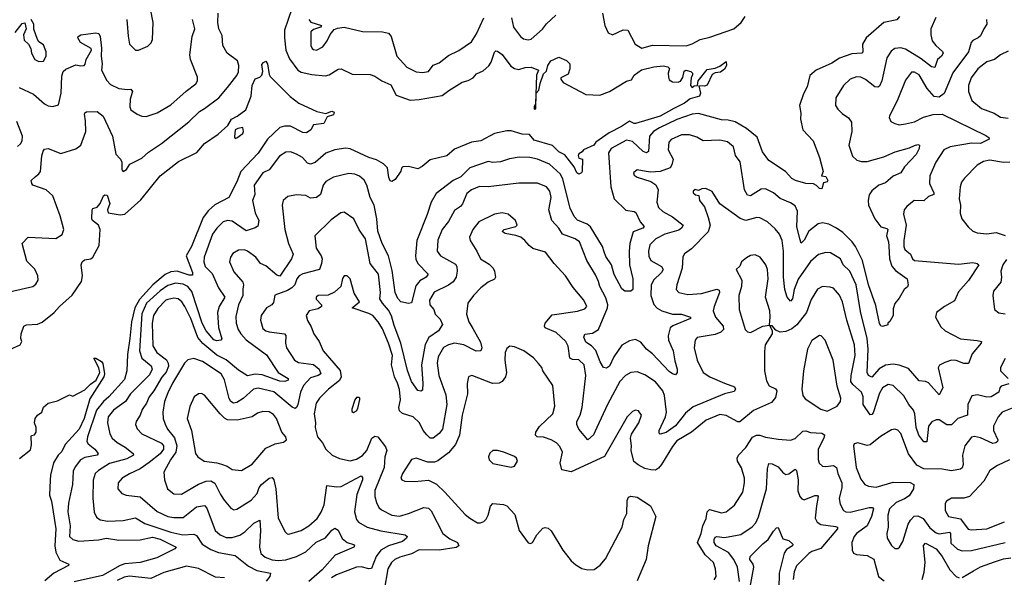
# Model space of a CAD drawing. Extents: x 1468344 to 1613994, y 525695 to 643861.
# Tile 241 of 256: x 1551139 to 1557560, y 581929 to 585563. Entities that reach past the tile are written whole.
import ezdxf

# ---------------------------------------------------------------- set-up
doc = ezdxf.new("R2010")
doc.units = 0

msp = doc.modelspace()

# ---------------------------------------------------------------- linework, layer by layer
at = {"layer": '0CON10XD'}
for points in [[(1552914.3, 585634.3), (1552865.9, 585495), (1552864.9, 585445.1), (1552874.1, 585365), (1552898.4, 585308.4), (1552954, 585235), (1552975, 585221.8), (1553045, 585206.7), (1553132.4, 585197.6), (1553156.9, 585203.1), (1553215, 585240), (1553235, 585244), (1553307.8, 585207.8), (1553425, 585205.6), (1553455, 585195.5), (1553501.4, 585165), (1553559.1, 585139.1), (1553595, 585070.9), (1553685, 585039.3), (1553745, 585042.7), (1553895, 585068.5), (1553937.7, 585102.3), (1554024.2, 585155.8), (1554062.7, 585167.3), (1554095.3, 585184.7), (1554118.9, 585211.1), (1554160.5, 585229.5), (1554197.7, 585262.3), (1554214, 585286), (1554235, 585352.5), (1554245, 585360), (1554255, 585358.8), (1554285, 585336), (1554340.8, 585260.8), (1554365, 585244.6), (1554395, 585237.8), (1554435, 585252), (1554475, 585253.8), (1554522.5, 585235), (1554508.3, 585201.7), (1554503.3, 585015), (1554494.6, 584994.6), (1554495, 584980), (1554505, 584982.5), (1554506.7, 585085), (1554525.3, 585105), (1554532.3, 585147.7), (1554555, 585210), (1554575, 585227.5), (1554584.2, 585265), (1554602.5, 585295), (1554655, 585318.8), (1554705, 585296.7), (1554726, 585275), (1554725.8, 585244.2), (1554715, 585207.5), (1554667.5, 585185), (1554667.5, 585175), (1554683.8, 585155), (1554830, 585075), (1554921.5, 585071.5), (1554985.2, 585094.8), (1555095, 585163.3), (1555128.3, 585171.7), (1555147, 585203), (1555194.1, 585235.9), (1555275, 585256), (1555335, 585262), (1555365, 585256.7), (1555376.2, 585246.2), (1555367.5, 585215), (1555369.1, 585189.1), (1555375, 585171.2), (1555395, 585157.5), (1555434, 585156), (1555448, 585162), (1555462.5, 585187.5), (1555472.9, 585227.1), (1555482.5, 585235), (1555516.1, 585226.1), (1555526.7, 585215), (1555527.5, 585205), (1555517.5, 585185), (1555512.5, 585135), (1555525, 585122.5), (1555537.7, 585132.3), (1555560, 585135), (1555563.3, 585165), (1555621.5, 585238.5), (1555675, 585247.5), (1555705, 585260), (1555745, 585290), (1555748.1, 585265), (1555735, 585241.2), (1555709.1, 585220.9), (1555673.8, 585216.2), (1555655, 585206.7), (1555622.3, 585137.7), (1555605, 585131.2), (1555567.5, 585132.5), (1555579.2, 585085), (1555572.5, 585065), (1555511.3, 585048.7), (1555475, 585018.9), (1555404.4, 584984.4), (1555315, 584934.8), (1555155, 584887.1), (1555145, 584886), (1555115, 584901.2), (1555063.2, 584866.8), (1554983.4, 584826.6), (1554896.2, 584765), (1554882.5, 584745), (1554816.2, 584715), (1554808, 584702), (1554785, 584690), (1554780.7, 584679.3), (1554785, 584660), (1554810, 584655), (1554806.7, 584575), (1554802.5, 584565), (1554785, 584557.5), (1554773.3, 584565), (1554754.2, 584605), (1554695, 584682.9), (1554655, 584703.1), (1554612.8, 584742.8), (1554495, 584778.7), (1554464.6, 584814.6), (1554415, 584817), (1554345, 584840), (1554315, 584839.1), (1554235, 584821.4), (1554145.2, 584774.8), (1554085.3, 584764.7), (1553975, 584719.4), (1553925, 584675.6), (1553815, 584650.5), (1553763, 584607), (1553735, 584591.4), (1553675, 584606.9), (1553637.5, 584605), (1553628, 584595), (1553624.6, 584575.4), (1553587.5, 584522.5), (1553565, 584508.8), (1553555, 584513.8), (1553545.4, 584535.4), (1553538.6, 584598.6), (1553511.9, 584625), (1553465, 584650.8), (1553415, 584665.2), (1553295, 584720.9), (1553267, 584727), (1553195, 584714.5), (1553135, 584694.6), (1553065, 584633.6), (1553035, 584621.9), (1553015, 584628.9), (1552984.2, 584665), (1552945, 584687.8), (1552905, 584702.2), (1552875, 584700), (1552834.4, 584675), (1552765.3, 584584.7), (1552725.4, 584564.6), (1552669.1, 584485), (1552672.3, 584425), (1552658, 584385), (1552674.7, 584305), (1552698.2, 584255), (1552691.5, 584218.5), (1552675, 584206.7), (1552615, 584186.9), (1552525, 584250.4), (1552495, 584255.4), (1552465, 584245.4), (1552424, 584205), (1552397.2, 584165), (1552341.7, 584015), (1552338.9, 583985), (1552348.9, 583955), (1552395, 583908.5), (1552435.2, 583815.2), (1552477.8, 583755), (1552440.4, 583695), (1552428.1, 583655), (1552436.3, 583556.3), (1552457.3, 583482.7), (1552450, 583475), (1552425, 583469.6), (1552405, 583477.7), (1552354.7, 583535), (1552329.8, 583585), (1552261.1, 583791.1), (1552235, 583823.5), (1552205, 583838.7), (1552155, 583846), (1552105, 583830.2), (1552055, 583797), (1551966.8, 583715), (1551935, 583646), (1551920, 583405), (1551935, 583358.2), (1551997.5, 583307.5), (1552003.5, 583285), (1551985, 583248.5), (1551860.9, 583125), (1551828.8, 583075), (1551751.2, 583018.8), (1551717.2, 582975), (1551711.8, 582935), (1551726.1, 582865), (1551742.9, 582835), (1551775, 582806.7), (1551827.7, 582777.7), (1551880, 582735), (1551881.2, 582725), (1551837.8, 582702.2), (1551725, 582671.6), (1551652.2, 582625), (1551631.8, 582605), (1551618.1, 582561.9), (1551616.8, 582445), (1551624.1, 582354.1), (1551640, 582320), (1551665, 582304.6), (1551715, 582295.9), (1551815, 582298.9), (1551895, 582316), (1551955, 582280.7), (1552125, 582223.5), (1552203.1, 582206.9), (1552275, 582210.3), (1552291.2, 582201.2), (1552329.3, 582145), (1552385, 582109.8), (1552435, 582089.7), (1552545, 582071.3), (1552576.1, 582046.1), (1552632, 582002), (1552685, 581973.3), (1552773.8, 581955), (1552771.2, 581935), (1552745.8, 581904.2)], [(1551837.7, 585565), (1551845.5, 585455.5), (1551854.4, 585404.4), (1551893.9, 585363.9), (1551915, 585363.8), (1551975, 585391.1), (1551996.7, 585413.3), (1552005.5, 585435), (1552009.4, 585545), (1551993.1, 585635)], [(1551109.3, 585480.7), (1551155, 585538.8), (1551172.5, 585542.5), (1551181.2, 585505), (1551164.3, 585465), (1551169.3, 585429.3), (1551197.5, 585405), (1551212.5, 585375), (1551216.7, 585345), (1551238, 585305), (1551265, 585290), (1551295, 585294), (1551310.8, 585325), (1551312.5, 585355), (1551295, 585400), (1551265, 585420), (1551256, 585435), (1551232.4, 585502.4), (1551231.4, 585535), (1551213.8, 585565)], [(1551135, 585121.4), (1551228.5, 585078.5), (1551300.8, 585015), (1551325, 585001.1), (1551355, 584996.7), (1551391.5, 585008.5), (1551410.7, 585085), (1551414.7, 585195.3), (1551423.4, 585226.6), (1551439.8, 585240.2), (1551505, 585268.8), (1551537.5, 585262.5), (1551560, 585265), (1551567, 585273), (1551572.5, 585305), (1551607.5, 585365), (1551605, 585376.7), (1551535.9, 585415.9), (1551518.8, 585445), (1551520, 585455), (1551537.5, 585465), (1551635, 585478.9), (1551655, 585473.8), (1551664.3, 585455), (1551671.7, 585378.3), (1551670, 585325), (1551677.2, 585275), (1551672, 585235), (1551707.2, 585167.3), (1551731.3, 585141.3), (1551785, 585115.4), (1551841.5, 585108.5), (1551865, 585110), (1551875.5, 585095.5), (1551860.4, 585045), (1551856.7, 584995), (1551864.3, 584975), (1551905, 584946.9), (1551935, 584935.7), (1551965, 584932.9), (1552035, 584956.7), (1552125, 585007.8), (1552225, 585098.1), (1552287.8, 585145), (1552297.9, 585165), (1552298.5, 585188.5), (1552252.9, 585305), (1552249.4, 585335), (1552264.3, 585455), (1552280.6, 585505), (1552266.9, 585565)], [(1551240.6, 584539.4), (1551265, 584558.6), (1551275.5, 584575), (1551284.6, 584675.4), (1551292.4, 584707.6), (1551301.2, 584718.8), (1551325, 584724), (1551408.3, 584691.7), (1551505, 584720.8), (1551538, 584745), (1551570.5, 584835), (1551569.4, 584905), (1551562, 584948), (1551565, 584957.5), (1551575, 584962.5), (1551645, 584966), (1551683.3, 584935), (1551743.9, 584803.9), (1551766.3, 584686.3), (1551795.7, 584655), (1551805.8, 584635), (1551806.2, 584585), (1551815, 584574.3), (1551835, 584586.7), (1551857.7, 584622.3), (1551935, 584660), (1551979.5, 584700.5), (1552065, 584755.5), (1552241.9, 584898.1), (1552311.9, 584965), (1552345, 584983.6), (1552436.7, 585055), (1552495, 585121.1), (1552555, 585200.6), (1552565, 585224.2), (1552568.4, 585265), (1552559.3, 585295), (1552492.9, 585345), (1552463.8, 585395), (1552459.6, 585459.6), (1552438.5, 585505), (1552430.9, 585545), (1552433.5, 585605)], [(1556876, 585585), (1556858.5, 585561.5), (1556773.8, 585545), (1556658.1, 585445), (1556635.6, 585405), (1556638.2, 585355), (1556630, 585345), (1556565, 585341.3), (1556485, 585313.6), (1556435, 585279.2), (1556332.2, 585235), (1556290.6, 585199.4), (1556274.5, 585125), (1556250.6, 585079.4), (1556223.6, 585005), (1556232.5, 584955), (1556231.1, 584915), (1556246.7, 584846.7), (1556314.2, 584775), (1556354.6, 584664.6), (1556378.8, 584575), (1556367.5, 584545), (1556395, 584541.2), (1556409.2, 584515), (1556405, 584506.7), (1556380.7, 584499.3), (1556368.8, 584461.2), (1556355, 584463.3), (1556335, 584483.3), (1556315, 584493.3), (1556265, 584496), (1556197.5, 584515), (1556175, 584528.8), (1556133.2, 584573.2), (1556025, 584646.2), (1555983, 584703), (1555947.2, 584797.2), (1555877.5, 584855), (1555805, 584896.9), (1555758.5, 584908.5), (1555715, 584910.9), (1555565, 584951.4), (1555525, 584946.8), (1555425, 584911.9), (1555310.5, 584859.5), (1555272.9, 584835), (1555245.2, 584804.8), (1555239.6, 584705), (1555226.7, 584695), (1555205, 584704.7), (1555135, 584769.7), (1555095, 584778.8), (1554995.4, 584725), (1554978.6, 584695), (1554994.1, 584475), (1555015, 584396.9), (1555092.5, 584322.5), (1555145, 584314.3), (1555157.2, 584307.2), (1555185.5, 584245), (1555211.8, 584215), (1555203.1, 584205), (1555139.8, 584180.2), (1555117.6, 584105), (1555112.7, 584055), (1555116.4, 583966.4), (1555138.1, 583875), (1555138, 583805), (1555125, 583793.8), (1555085, 583793.3), (1555065, 583808.8), (1555015, 583902.5), (1554997.3, 583965), (1554961, 584021), (1554950.5, 584050.5), (1554939.7, 584085), (1554862.4, 584212.4), (1554840, 584230), (1554776.9, 584256.9), (1554755, 584280.8), (1554728.5, 584335), (1554680, 584525), (1554665, 584556.9), (1554595, 584621.1), (1554515, 584653.9), (1554466, 584666), (1554397, 584667), (1554333.8, 584656.2), (1554275, 584636.2), (1554225, 584632.5), (1554195, 584638.6), (1554075, 584598.9), (1554015, 584539.6), (1553965, 584516.2), (1553855, 584430), (1553821.8, 584375), (1553795.3, 584294.7), (1553728.6, 584125), (1553719.5, 584025), (1553721.9, 584001.9), (1553735.2, 583975.2), (1553803.3, 583905), (1553790, 583885), (1553748.7, 583861.3), (1553721.5, 583828.5), (1553695, 583718.6), (1553675, 583712.9), (1553624.2, 583725), (1553605, 583746), (1553587.9, 583785), (1553568.9, 583928.9), (1553544.6, 584025), (1553502.1, 584105), (1553474.7, 584185), (1553468.4, 584265), (1553451.1, 584355), (1553423.8, 584405), (1553402.2, 584485), (1553385, 584517.5), (1553355, 584544.3), (1553325, 584556.9), (1553285, 584560), (1553185, 584537.8), (1553135, 584508.1), (1553118.2, 584485), (1553100.3, 584425), (1553075, 584405.3), (1553035, 584399.4), (1553005, 584417.8), (1552945, 584421.9), (1552888.3, 584411.7), (1552858, 584385), (1552851.4, 584355), (1552867.1, 584195), (1552891.5, 584105), (1552921.4, 584035), (1552911.2, 584005), (1552835, 583892.5), (1552815, 583897.7), (1552745, 583959.4), (1552708.9, 583975), (1552679.5, 584015), (1552625, 584055.5), (1552605, 584062.5), (1552565, 584062.2), (1552529.7, 584040.3), (1552513.6, 584015), (1552507.5, 583985), (1552535, 583919.5), (1552595, 583853.8), (1552599.4, 583835), (1552593.5, 583806.5), (1552595.3, 583765), (1552565, 583704), (1552548.6, 583628.6), (1552551.8, 583585), (1552564.8, 583544.8), (1552580.7, 583515), (1552616.5, 583476.5), (1552748.4, 583378.4), (1552825, 583263.5), (1552890, 583225), (1552890, 583215), (1552868.8, 583205), (1552835, 583207.1), (1552719.7, 583249.7), (1552675, 583252.6), (1552625, 583242.5), (1552565, 583278.8), (1552485, 583346), (1552425, 583377.3), (1552333.6, 583453.6), (1552301, 583491), (1552254.4, 583615), (1552216.9, 583693.1), (1552196.8, 583725), (1552173.1, 583743.1), (1552145, 583748), (1552105, 583740.4), (1552092.7, 583735), (1552039.1, 583680.9), (1552011.1, 583635), (1552003.9, 583585), (1552008.3, 583438.3), (1552033.2, 583395), (1552096.7, 583346.7), (1552107.8, 583325), (1552109.2, 583305), (1552095, 583266.8), (1552065.8, 583234.2), (1552014.8, 583145), (1551982.9, 583105), (1551966.4, 583063.6), (1551938.1, 583021.9), (1551925, 582985.7), (1551897.8, 582945), (1551893.5, 582925), (1551906, 582896), (1551935.6, 582865), (1552065, 582803.3), (1552076.2, 582785), (1552076.2, 582765), (1552055.1, 582734.9), (1551983.3, 582676.7), (1551924.3, 582635.7), (1551856.3, 582603.7), (1551807.1, 582575), (1551782.2, 582545), (1551778.6, 582505), (1551805, 582475.8), (1551834.5, 582464.5), (1551925, 582453.8), (1552035, 582357.9), (1552105, 582326.1), (1552145, 582317.8), (1552205, 582318.9), (1552291.6, 582388.4), (1552345, 582396.7), (1552360.5, 582380.5), (1552413.1, 582235), (1552446.2, 582206.2), (1552485, 582188.2), (1552525, 582188.6), (1552575.2, 582204.8), (1552606.4, 582225), (1552665, 582282.9), (1552705, 582301.2), (1552710, 582235), (1552701.9, 582125), (1552712.1, 582085), (1552740.2, 582060.2), (1552785, 582042.4), (1552825, 582038.1), (1552874, 582044), (1552945, 582064.2), (1553005.2, 582094.8), (1553072.6, 582157.4), (1553133.5, 582186.5), (1553175, 582235.6), (1553195, 582249.4), (1553215, 582236), (1553242, 582182), (1553275, 582155.5), (1553315, 582142.5), (1553322.5, 582135), (1553318.6, 582125), (1553196.4, 582073.6), (1553111.3, 581978.7), (1553025, 581902.4)], [(1553025, 585563.8), (1553038.3, 585548.3), (1553107.5, 585525), (1553100, 585515), (1553055, 585500), (1553038, 585485), (1553037.5, 585395), (1553045.7, 585375.7), (1553055, 585369.2), (1553075, 585365.7), (1553115, 585385.8), (1553144.6, 585425.4), (1553163.3, 585466.7), (1553190.2, 585499.8), (1553211.4, 585508.6), (1553255, 585514.2), (1553375, 585486.8), (1553505, 585485.3), (1553544.2, 585475), (1553560.6, 585455), (1553599.4, 585325), (1553664, 585254), (1553725.6, 585224.4), (1553765, 585219.1), (1553805, 585226.7), (1553835, 585266.9), (1553875, 585281.9), (1553935, 585330), (1554003.6, 585363.6), (1554085, 585420), (1554117.9, 585472.1), (1554165.8, 585575)], [(1554346.7, 585575), (1554358.8, 585515), (1554405, 585454.3), (1554425, 585439.4), (1554455, 585431.4), (1554475, 585435.6), (1554548.5, 585501.5), (1554575, 585536.4), (1554635, 585593.1)], [(1554940, 585605), (1554955.6, 585525), (1554977.6, 585477.6), (1555005, 585464.3), (1555075, 585497.3), (1555105, 585495.7), (1555153.5, 585405), (1555195, 585378.9), (1555265, 585396.5), (1555485, 585394.1), (1555525, 585406.7), (1555575.8, 585435), (1555639.2, 585449.2), (1555796.1, 585503.9), (1555844.8, 585545.2), (1555870.4, 585585)], [(1557113.3, 585576.7), (1557080.9, 585505), (1557079.5, 585465), (1557090, 585425), (1557112.5, 585395), (1557157.1, 585357.1), (1557160.9, 585345), (1557149.4, 585325), (1557123.1, 585305), (1557107.2, 585252.8), (1557085, 585255.5), (1557018.5, 585308.5), (1556915, 585370.8), (1556885, 585380), (1556845, 585375.5), (1556821.2, 585358.8), (1556793.6, 585315), (1556762.1, 585165), (1556745, 585130.5), (1556735, 585123.8), (1556715, 585126.2), (1556655, 585172.9), (1556625, 585188.5), (1556595, 585190), (1556554.6, 585175.4), (1556512, 585135), (1556461.4, 585055), (1556460, 585005), (1556475, 584980), (1556501.7, 584951.7), (1556544.6, 584924.6), (1556562.7, 584895), (1556565.4, 584834.6), (1556545.8, 584745), (1556570, 584675), (1556597.4, 584647.4), (1556629.1, 584639.1), (1556665, 584639.7), (1556775, 584669.3), (1556847.3, 584702.7), (1556941.8, 584728.2), (1556975, 584744.3), (1556995, 584750), (1557005.6, 584745.6), (1557004.5, 584725), (1556985.2, 584684.8), (1556907.8, 584605), (1556884.5, 584565.5), (1556835, 584542.9), (1556785, 584500.4), (1556741.4, 584485), (1556695, 584448.1), (1556678.8, 584421.2), (1556671.6, 584385), (1556674.7, 584355), (1556715.2, 584265), (1556755, 584214), (1556793.3, 584203.3), (1556800, 584195), (1556791.5, 584155), (1556804.6, 584114.6), (1556806.6, 584086.6), (1556810.3, 584005), (1556827, 583957), (1556849.1, 583929.1), (1556925.7, 583875), (1556933.3, 583835), (1556927.7, 583822.3), (1556906.7, 583805), (1556875, 583747.5), (1556845.8, 583714.2), (1556835, 583680), (1556834.1, 583635.9), (1556813, 583597), (1556800, 583585), (1556800, 583575), (1556765, 583564), (1556755, 583568), (1556745, 583583.8), (1556721.7, 583701.7), (1556675, 583836), (1556635.3, 583995), (1556590, 584085), (1556567.8, 584115), (1556506.7, 584176.7), (1556465.5, 584205), (1556415, 584230), (1556375, 584239.5), (1556345, 584231.9), (1556285.6, 584185), (1556255, 584125.6), (1556235, 584106), (1556225.4, 584135), (1556207.2, 584215), (1556210.4, 584315), (1556195, 584350), (1556165, 584370.5), (1556097.5, 584397.5), (1556054.5, 584434.5), (1556001.9, 584461.9), (1555975, 584459.4), (1555905, 584415.5), (1555885, 584419.2), (1555866.2, 584455), (1555836.4, 584636.4), (1555807.4, 584677.4), (1555793.1, 584735), (1555755, 584766.5), (1555705, 584778.2), (1555595, 584773.5), (1555555, 584797.9), (1555507.3, 584812.7), (1555455, 584813.1), (1555387.7, 584782.3), (1555372.9, 584765), (1555367.3, 584715), (1555400, 584655), (1555392.4, 584617.6), (1555381.5, 584598.5), (1555315, 584574.6), (1555255, 584570), (1555225, 584574.2)], [(1557443.3, 585565), (1557446.5, 585535), (1557425.4, 585505), (1557405, 585459.2), (1557390, 585445), (1557355, 585428.6), (1557343.1, 585415), (1557325.2, 585354.8), (1557223.2, 585216.8), (1557166.7, 585083.3), (1557135, 585057.6), (1557103, 585063), (1557056.5, 585115), (1557005, 585203.3), (1556975, 585222.2), (1556955, 585220.6), (1556915, 585169.2), (1556865.7, 585045), (1556811.2, 584935), (1556808.8, 584925), (1556819.5, 584899.5), (1556845, 584886), (1556875, 584879.2), (1556915, 584884.3), (1556975, 584897.3), (1557032.8, 584927.3), (1557095, 584944.7), (1557155, 584948.6), (1557438.8, 584808.8), (1557459.2, 584795), (1557460.8, 584785), (1557405, 584756.6), (1557345, 584758.1), (1557205.7, 584734.3), (1557165.5, 584714.5), (1557112.5, 584635), (1557074.5, 584545), (1557072.5, 584495), (1557100.9, 584435), (1557100, 584425), (1557065, 584410.8), (1557035, 584383.8), (1556971.2, 584385), (1556923.4, 584346.6), (1556907.5, 584325), (1556902.9, 584295), (1556919.1, 584225), (1556905.5, 584125)], [(1557585, 585358.1), (1557534, 585335), (1557495.4, 585304.6), (1557445, 585287.9), (1557386.8, 585243.2), (1557343.5, 585185), (1557326.5, 585135), (1557325.6, 585095), (1557347, 585037), (1557410, 584985), (1557494.6, 584954.6), (1557535, 584927.9), (1557585, 584921.8)], [(1551075, 583413.1), (1551142.5, 583445), (1551152.5, 583465), (1551146.4, 583486.4), (1551148, 583515), (1551166.2, 583565), (1551184.4, 583575.6), (1551255, 583580), (1551285, 583591.9), (1551365, 583654.4), (1551399.4, 583695), (1551481.2, 583768.8), (1551543.2, 583856.8), (1551547.8, 583895), (1551539.2, 583965), (1551546, 583985), (1551561.9, 583998.1), (1551602.5, 584005), (1551616.2, 584015), (1551658.2, 584091.8), (1551664.6, 584195), (1551652.2, 584225), (1551614, 584255), (1551609.2, 584265), (1551611.2, 584325), (1551616.4, 584333.6), (1551645, 584342), (1551665, 584366), (1551685, 584415.7), (1551695, 584422.9), (1551708.7, 584418.7), (1551726.9, 584365), (1551710.9, 584325), (1551715.4, 584305.4), (1551795, 584290.9), (1551825, 584296.7), (1551930.2, 584389.8), (1552054.3, 584545), (1552175, 584638.6), (1552295, 584698.8), (1552343.6, 584756.4), (1552432.5, 584817.5), (1552495.9, 584874.1), (1552521.2, 584915), (1552556.7, 584935), (1552614.2, 584975.8), (1552649.2, 585065), (1552654.3, 585135), (1552675, 585178), (1552705, 585188.9), (1552717.9, 585202.1), (1552724.5, 585225), (1552718.8, 585271.2), (1552728, 585285), (1552745, 585292.5), (1552755, 585276.7), (1552765.8, 585205.8), (1552772.7, 585192.7), (1552902, 585062), (1552960.2, 585020.2), (1553077.5, 584965), (1553135, 584952), (1553173.8, 584966.2), (1553190, 584960), (1553185, 584943.5), (1553145, 584930), (1553122.9, 584887.1), (1553055, 584877.5), (1553036.7, 584845), (1553010, 584825), (1552985, 584829.2), (1552905, 584868.5), (1552865, 584870), (1552835, 584860), (1552755.7, 584784.3), (1552695, 584693.2), (1552581.8, 584575), (1552555, 584505.8), (1552504, 584405), (1552412.3, 584357.7), (1552369.5, 584320.5), (1552335.7, 584274.3), (1552259.5, 584085), (1552225.4, 584025), (1552265.5, 583915), (1552265, 583897.5), (1552245, 583897.3), (1552165, 583923.6), (1552125, 583919.6), (1552087.2, 583902.8), (1552008.3, 583835), (1551919.5, 583740.5), (1551890.2, 583685), (1551868.8, 583595), (1551856.5, 583485), (1551842.3, 583382.3), (1551838.6, 583275), (1551822.4, 583217.6), (1551720.9, 583105), (1551685.3, 583075), (1551640.9, 583019.1), (1551580.7, 582845), (1551577.9, 582815), (1551585, 582798.6), (1551628.6, 582765), (1551650.6, 582735), (1551644, 582725), (1551565, 582710.4), (1551536.1, 582695), (1551500.3, 582649.7), (1551488.7, 582621.3), (1551484.6, 582534.6), (1551458.3, 582411.7), (1551454.1, 582355), (1551468.2, 582265), (1551463.8, 582195), (1551485.3, 582175.3), (1551525, 582163.8), (1551653.9, 582173.9), (1551705, 582185.2), (1551785, 582170.5), (1551925, 582173.5), (1552005, 582190.4), (1552055, 582177.5), (1552158.8, 582125), (1552150, 582115), (1552033.2, 582056.8), (1551925, 582025.5), (1551825, 582017.6), (1551795, 582006.5), (1551680.1, 581939.9), (1551495, 581898.9)], [(1551125, 584737.9), (1551145, 584753.3), (1551155.3, 584775), (1551156.7, 584805), (1551119.8, 584899.8)], [(1552545, 584790), (1552555, 584792.5), (1552595, 584821.4), (1552599.2, 584835), (1552595, 584860), (1552562.5, 584855), (1552543.8, 584845), (1552540.7, 584800.7), (1552545, 584790)], [(1557595, 584634.3), (1557555, 584632.5), (1557465, 584646.9), (1557425, 584638.8), (1557381.9, 584615), (1557299.1, 584530.9), (1557281.1, 584505), (1557271.1, 584475), (1557264.4, 584395), (1557274.3, 584355), (1557271.7, 584301.7), (1557282, 584265), (1557324.4, 584214.4), (1557355.5, 584185.5), (1557383.4, 584173.4), (1557445, 584168.6), (1557506.4, 584176.4), (1557565, 584157.5)], [(1551025, 583778.9), (1551225, 583824.4), (1551245, 583838.8), (1551259.2, 583865), (1551258, 583895), (1551237.3, 583937.3), (1551185, 583990), (1551154.3, 584105.7), (1551195, 584145.6), (1551375, 584137.8), (1551416, 584164), (1551427.5, 584195), (1551402.7, 584285), (1551355.7, 584415), (1551312, 584455), (1551225.8, 584485), (1551217.5, 584495), (1551214, 584515), (1551240.6, 584539.4)], [(1555225, 584574.2), (1555165, 584584), (1555141.2, 584565), (1555145, 584550), (1555165, 584538), (1555255, 584509.5), (1555287.6, 584487.6), (1555301.5, 584455), (1555293.2, 584375), (1555305, 584338.6), (1555332.4, 584312.4), (1555395, 584277.7), (1555465.8, 584225), (1555454.3, 584205), (1555437.4, 584192.6), (1555345, 584165.9), (1555287.8, 584135), (1555249.1, 584095), (1555239.6, 584055), (1555241.7, 584021.7), (1555254.4, 583995), (1555324.4, 583955), (1555334.5, 583935), (1555324.5, 583915), (1555272.8, 583865), (1555257.3, 583832.7), (1555254.2, 583765), (1555275, 583706.5), (1555295, 583683.9), (1555326.8, 583666.8), (1555395, 583644.7), (1555455, 583644.7), (1555513.8, 583625), (1555513.8, 583615), (1555399.1, 583569.1), (1555380.9, 583555), (1555366.7, 583503.3), (1555370.8, 583475), (1555401.4, 583405), (1555410.3, 583340.2), (1555425.4, 583285), (1555426.8, 583263.2), (1555415, 583248.8), (1555395, 583254.4), (1555375, 583269.6), (1555266.7, 583385), (1555225.5, 583415), (1555190.6, 583460.6), (1555155, 583478.7), (1555115, 583469.6), (1555065, 583442.9), (1555013.1, 583366.9), (1554985, 583304.3), (1554965, 583292.5), (1554946.8, 583296.8), (1554924.3, 583334.3), (1554896.3, 583406.3), (1554868.3, 583438.3), (1554830.7, 583460.7), (1554817.5, 583495), (1554825, 583514), (1554875, 583520), (1554913.6, 583545), (1554972.2, 583685), (1554973.7, 583705), (1554960.7, 583750.7), (1554922.7, 583825), (1554913.5, 583856.5), (1554895, 583901.4), (1554837.9, 583995), (1554789.1, 584115), (1554762.2, 584135), (1554679.2, 584165), (1554655.7, 584205), (1554610, 584255), (1554590.5, 584325), (1554605.3, 584405), (1554596.6, 584445), (1554575, 584473.8), (1554515, 584497.9), (1554393, 584497), (1554195, 584473.8), (1554137, 584477), (1554085.6, 584455), (1554055, 584430.9), (1554027.5, 584362.5), (1554014, 584346), (1553975, 584320), (1553935, 584249.2), (1553894.6, 584195.4), (1553866.8, 584126.8), (1553862.5, 584055), (1553882.5, 584025), (1553980.2, 583970.2), (1553989.5, 583955), (1553992.2, 583925), (1553984.7, 583885), (1553965.2, 583854.8), (1553935, 583832.3), (1553843, 583787), (1553812.1, 583735), (1553814.2, 583704.2), (1553840.6, 583675), (1553849.4, 583645), (1553882, 583612), (1553895.9, 583575.9), (1553869.6, 583535), (1553806.9, 583493.1), (1553783.2, 583446.8), (1553760.4, 583315), (1553769.1, 583195), (1553765, 583148.8), (1553755, 583141.4), (1553735, 583147.5), (1553695, 583205.8), (1553667.8, 583277.8), (1553625.6, 583455), (1553581, 583571), (1553563.4, 583633.4), (1553545, 583670.8), (1553505.3, 583715), (1553488.2, 583745), (1553491.1, 583785), (1553479.7, 583905), (1553424.7, 583975), (1553393.8, 584135), (1553353.8, 584193.8), (1553317.7, 584265), (1553255, 584309.1), (1553234, 584305), (1553170.8, 584259.2), (1553063.1, 584155), (1553071.5, 584075), (1553105.4, 584025), (1553111.1, 584005), (1553107.9, 583975), (1553093.9, 583936.1), (1552985, 583907.5), (1552962, 583895), (1552945.4, 583874.6), (1552932.3, 583835), (1552914.6, 583815), (1552885, 583797.6), (1552802.9, 583767.1), (1552795, 583721.2), (1552782.9, 583705), (1552749.2, 583685), (1552713.6, 583635), (1552709.5, 583605), (1552725, 583551.2), (1552743.8, 583535), (1552765, 583528.2), (1552866.7, 583516.7), (1552874.6, 583504.6), (1552872.8, 583455), (1552878.8, 583425), (1552931.1, 583345), (1552958.1, 583328.1), (1553055.6, 583315.6), (1553091.2, 583285), (1553102.5, 583255), (1553086.2, 583243.8), (1553035, 583230), (1552990.4, 583179.6), (1552969.8, 583135), (1552953.3, 583055), (1552945, 583035.6), (1552935, 583029.6), (1552915, 583038.7), (1552797.3, 583137.3), (1552695, 583161.6), (1552664.1, 583155.9), (1552596.1, 583093.9), (1552555, 583069.5), (1552534.3, 583065), (1552516.9, 583075), (1552505.3, 583095), (1552475.7, 583215.7), (1552452.7, 583255), (1552331.4, 583335), (1552275, 583354.4), (1552235, 583345.8), (1552213.3, 583325), (1552135.9, 583195), (1552105, 583131.4), (1552083.4, 583075), (1552071.6, 583005), (1552074.6, 582965), (1552087.6, 582927.6), (1552103.8, 582895), (1552149, 582839), (1552163.2, 582785), (1552156.5, 582745), (1552121.7, 582695), (1552078.5, 582615), (1552083.5, 582565), (1552102.9, 582505), (1552145, 582473.3), (1552195, 582471.8), (1552304.8, 582535.2), (1552355, 582554.7), (1552385, 582558.6), (1552411.6, 582541.6), (1552448.9, 582468.9), (1552471.5, 582431.5), (1552515, 582380), (1552535, 582369.4), (1552555, 582373.1), (1552648.8, 582431.2), (1552688.2, 582475), (1552701.8, 582515), (1552715.4, 582535), (1552765, 582575.6), (1552785, 582578.6), (1552796.5, 582565), (1552810, 582505), (1552825, 582313.8), (1552870, 582225), (1552883, 582213), (1552895, 582210.8), (1552975.3, 582234.7), (1553024.7, 582265.3), (1553078.1, 582311.9), (1553105, 582352.9), (1553125, 582401.2), (1553141.7, 582528.3), (1553205, 582519.3), (1553235, 582521.8), (1553365, 582589.4), (1553375, 582580), (1553375.3, 582565), (1553338.6, 582468.6), (1553321.4, 582355), (1553336.4, 582306.4), (1553348.8, 582288.8), (1553405, 582255.3), (1553495, 582231.4), (1553653.3, 582205), (1553666.7, 582195), (1553662.5, 582185), (1553635, 582163.3), (1553545, 582134.8), (1553494.7, 582105), (1553463.2, 582065), (1553433, 581987), (1553415.4, 581984.6), (1553365, 581996.9), (1553334.7, 581995.3), (1553204.3, 581945), (1553171.8, 581925)], [(1556905.5, 584125), (1556905.5, 584085), (1556911.8, 584065), (1556948.6, 584035), (1556960, 584005), (1556974, 583994), (1557261.1, 583971.1), (1557355, 583980), (1557383.3, 583975), (1557394, 583965), (1557326, 583864), (1557260.2, 583789.8), (1557235, 583730), (1557170, 583695), (1557116.7, 583655), (1557110, 583625), (1557145, 583561.2), (1557174.6, 583534.6), (1557275, 583484.4), (1557382.7, 583472.7), (1557410, 583465), (1557408, 583455), (1557350, 583385), (1557327.2, 583322.8), (1557296.6, 583323.4), (1557245, 583341.1), (1557215, 583344.6), (1557171.3, 583328.7), (1557137.7, 583312.3), (1557129.1, 583295), (1557158.1, 583165), (1557135, 583118.8), (1557065, 583196.6), (1557045, 583204.7), (1557005, 583208.7), (1556935, 583290), (1556875, 583312.7), (1556835, 583319.1), (1556785, 583312.7), (1556742.8, 583287.2), (1556695, 583234.5), (1556675, 583243.5), (1556665.3, 583265), (1556671, 583415), (1556666.5, 583486.5), (1556621, 583661), (1556593.3, 583835), (1556551.8, 583925), (1556509.1, 583965), (1556490.5, 584005), (1556425.7, 584044.3), (1556395, 584046.5), (1556347.6, 584032.4), (1556295, 583987.8), (1556215, 583871.9), (1556189.2, 583805), (1556178.8, 583745), (1556165, 583729.2), (1556143.2, 583755), (1556128.3, 583805), (1556120.4, 583885), (1556119.2, 584055), (1556110.3, 584125), (1556093.8, 584165), (1556065, 584201.4), (1556016, 584245), (1555965, 584271.9), (1555945, 584273.3), (1555875, 584255.3), (1555837.3, 584267.3), (1555705, 584364), (1555653.9, 584443.9), (1555613, 584463), (1555588.3, 584461.7), (1555565, 584450), (1555543, 584457), (1555530, 584445), (1555530, 584435), (1555545, 584422.5), (1555567, 584417), (1555572.5, 584385), (1555603.8, 584343.8), (1555629.2, 584275), (1555641.1, 584225), (1555628.6, 584181.4), (1555519.8, 584070.2), (1555475, 584037.5), (1555462.8, 584017.2), (1555459.3, 583945), (1555424.4, 583835), (1555420.8, 583805), (1555436.7, 583785), (1555495, 583772.1), (1555585, 583778.4), (1555685, 583806.7), (1555701.1, 583801.1), (1555702.8, 583785), (1555666.7, 583695), (1555660.4, 583665), (1555675.4, 583625), (1555726.7, 583566.7), (1555729.1, 583545), (1555712.1, 583527.9), (1555675, 583512.2), (1555557.9, 583492.1), (1555544.3, 583475), (1555538.1, 583425), (1555556.5, 583345), (1555597.1, 583265), (1555640, 583235), (1555736, 583195), (1555801.1, 583171.1), (1555807.1, 583155), (1555799.2, 583140.8), (1555735.8, 583125), (1555530.6, 583039.4), (1555481.4, 582998.6), (1555415, 582916.3), (1555355, 582873.2), (1555315, 582862), (1555308.3, 582868.3), (1555309.5, 582885), (1555350.6, 582975), (1555357.5, 583005), (1555344.2, 583114.2), (1555333.9, 583143.9), (1555285, 583202.3), (1555215, 583248.5), (1555165, 583269.2), (1555125, 583264.6), (1555089.5, 583245), (1555052.5, 583205), (1554971.9, 583055), (1554901.9, 582905), (1554881.3, 582858.7), (1554845, 582824.4), (1554784.4, 582895), (1554772.2, 582925), (1554772.2, 582945), (1554793.7, 582986.4), (1554807.1, 583035), (1554830.5, 583245), (1554820, 583315), (1554785.7, 583345.7), (1554745, 583349.2), (1554727.4, 583357.4), (1554716.1, 583436.1), (1554701.2, 583465), (1554637.8, 583525), (1554565.7, 583555), (1554560.4, 583565), (1554565.4, 583585), (1554610.8, 583639.1), (1554776.9, 583663.1), (1554825, 583679.4), (1554837.1, 583695), (1554818.6, 583735), (1554747.4, 583817.4), (1554698.9, 583895), (1554624.6, 583974.6), (1554568.2, 584048.2), (1554485, 584073.1), (1554461.1, 584091.1), (1554434, 584125), (1554406, 584145), (1554375, 584157.8), (1554305, 584170.8), (1554285, 584183.8), (1554298.8, 584195), (1554373.8, 584215), (1554384, 584225), (1554372, 584255), (1554325, 584295.6), (1554285, 584305.5), (1554235, 584296.4), (1554134.1, 584245.9), (1554095, 584196.2), (1554073.3, 584145), (1554075.7, 584125), (1554120, 584055), (1554143.6, 584005), (1554200.3, 583970.2), (1554225.6, 583945), (1554236.2, 583925), (1554241.8, 583885), (1554235, 583873.3), (1554195, 583852.9), (1554146.7, 583815), (1554098.6, 583765), (1554061.1, 583715), (1554051.8, 583645), (1554067.5, 583595), (1554095, 583551.2), (1554145, 583460.8), (1554151.8, 583425), (1554145.3, 583404.7), (1554115, 583403.3), (1554035, 583444.1), (1553975, 583454.6), (1553935, 583443.2), (1553903.7, 583426.3), (1553868.5, 583365), (1553860.8, 583325), (1553872.8, 583245), (1553918.1, 583118.1), (1553924.1, 583055), (1553896, 582895), (1553875, 582867.1), (1553835, 582835.5), (1553815, 582836.9), (1553795, 582856.9), (1553771, 582885), (1553745.3, 582935), (1553705.2, 582975.2), (1553636.2, 582996.2), (1553616.2, 583015), (1553612.4, 583035), (1553622.5, 583085), (1553615, 583153.3), (1553603.6, 583195), (1553582.6, 583235), (1553563, 583313), (1553569.2, 583375), (1553545, 583454.4), (1553505, 583548.1), (1553477.5, 583595), (1553441.1, 583635), (1553415, 583649), (1553306.2, 583685), (1553354.2, 583725), (1553321.3, 583781.3), (1553293.8, 583875), (1553275, 583893.8), (1553255.9, 583894.1), (1553245, 583877.5), (1553233.3, 583825), (1553193, 583787), (1553151.7, 583768.3), (1553085, 583766.5), (1553072, 583755), (1553071.7, 583741.7), (1553106.7, 583705), (1553106.7, 583695), (1553085, 583679.2), (1553026.2, 583665), (1553008, 583635), (1553015, 583603.3), (1553040.8, 583560.8), (1553057.8, 583515), (1553091.1, 583465), (1553117.1, 583405), (1553228, 583278), (1553235.2, 583235), (1553225, 583212.8), (1553153.6, 583155), (1553093.9, 583096.1), (1553073.1, 583065), (1553058.9, 582995), (1553067.9, 582935), (1553066.4, 582905), (1553081.4, 582845), (1553114.2, 582805), (1553134.6, 582764.6), (1553176.2, 582726.2), (1553225, 582703.5), (1553295, 582687.5), (1553335, 582698.8), (1553375, 582723.8), (1553403.2, 582755), (1553435, 582836.9), (1553455, 582849.4), (1553475.4, 582845.4), (1553525, 582779.4), (1553532.2, 582755), (1553520, 582715), (1553516.2, 582645), (1553455.3, 582495), (1553454.6, 582455), (1553466.6, 582416.6), (1553481.1, 582385), (1553498, 582368), (1553565, 582333.3), (1553615, 582327.3), (1553675, 582343.9), (1553775, 582383.1), (1553805, 582379.6), (1553821.6, 582361.6), (1553898.2, 582215), (1553945, 582180), (1553995, 582155.6), (1554002.5, 582135), (1553985, 582122.7), (1553875, 582106.8), (1553745, 582107.6), (1553695, 582081.2), (1553619, 582061), (1553585, 582044.6), (1553563.2, 582025), (1553540.8, 581985), (1553515.6, 581844.4)], [(1555905, 583524.2), (1555985, 583566.9), (1556028.3, 583571.7), (1556033.2, 583626.8), (1556031.5, 583665), (1556002.5, 583755), (1556019.3, 583875), (1556016.2, 583935), (1556005, 583966), (1555967.1, 584015), (1555935, 584030), (1555903.6, 584026.4), (1555878.3, 584011.7), (1555846.7, 583985), (1555835, 583957.5), (1555811.2, 583935), (1555849.2, 583865), (1555845.8, 583825), (1555828.6, 583765), (1555831.1, 583675), (1555870, 583545), (1555885, 583528), (1555905, 583524.2)], [(1557575, 584001.1), (1557549.3, 583965), (1557536.6, 583925), (1557540.7, 583885), (1557536.7, 583853.3), (1557489.4, 583795), (1557485.6, 583765), (1557496.2, 583675), (1557525, 583652.5), (1557565, 583647.1)], [(1557590, 583190), (1557538.8, 583175), (1557530, 583165), (1557524, 583135), (1557475, 583105.4), (1557445, 583103.1), (1557385, 583119.1), (1557348.3, 583111.7), (1557321.5, 583055), (1557320.5, 582985), (1557255.8, 582964.2), (1557215, 582922.1), (1557185, 582922.1), (1557135, 582954.6), (1557115, 582954.7), (1557086.6, 582943.4), (1557066.2, 582913.8), (1557055, 582811.2), (1557035, 582811.1), (1557002.9, 582855), (1556984.8, 582904.8), (1556975.3, 582995.3), (1556967.4, 583017.4), (1556936.4, 583055), (1556905, 583112.2), (1556835, 583178.2), (1556803.3, 583185), (1556765, 583163.3), (1556745, 583130), (1556705, 583001.9), (1556695, 582989.5), (1556685, 582988.9), (1556639.4, 583055), (1556639.2, 583105), (1556628.7, 583135), (1556570.9, 583185), (1556559.6, 583205), (1556561.3, 583245), (1556586.1, 583375), (1556583.8, 583445), (1556533.1, 583605), (1556504.1, 583724.1), (1556485, 583768.6), (1556445, 583814.4), (1556425, 583821.1), (1556375, 583823.5), (1556342.4, 583807.6), (1556299.9, 583740.1), (1556269.2, 583655), (1556206.2, 583575), (1556175, 583548.9), (1556135, 583531.1), (1556097.9, 583527.9), (1556070.3, 583540.3), (1556045, 583567.5), (1556031.7, 583568.3), (1556046.1, 583536.1), (1556046, 583515), (1556000.5, 583445), (1555995, 583400), (1555996.8, 583275), (1556008.8, 583208.8), (1556027.4, 583177.4), (1556067.4, 583157.4), (1556076.4, 583145), (1556068, 583102), (1556041.5, 583068.5), (1555925, 583015.6), (1555835, 582941.5), (1555822.2, 582942.2), (1555745, 582982.7), (1555705, 582991.2), (1555615, 582952.7), (1555520, 582875), (1555425, 582818.5), (1555395, 582781.8), (1555325, 582664.5), (1555305, 582640.5), (1555285, 582628.2), (1555255, 582628.8), (1555215, 582639.2), (1555171.1, 582661.1), (1555144.5, 582684.5), (1555125.6, 582755), (1555128.9, 582785), (1555122.5, 582835), (1555128.6, 582861.4), (1555175.8, 582935), (1555193.8, 582985), (1555174, 583014), (1555155, 583017.5), (1555135, 583009.2), (1555100, 582975), (1554952.8, 582717.2), (1554735, 582616.8), (1554675, 582628.9), (1554663.8, 582675), (1554679.5, 582745), (1554662.2, 582782.2), (1554638.6, 582805), (1554605, 582824.5), (1554555, 582843.1), (1554514.5, 582844.5), (1554502.9, 582855), (1554505.6, 582875), (1554528.9, 582911.1), (1554615.6, 582995), (1554629.4, 583045), (1554615, 583180), (1554550, 583275), (1554545, 583297.5), (1554522.7, 583322.7), (1554490.3, 583360.3), (1554426.2, 583406.2), (1554365, 583431.9), (1554335, 583435.8), (1554315, 583420), (1554305.7, 583394.3), (1554302.1, 583345), (1554314.4, 583265), (1554306.9, 583235), (1554284.3, 583205), (1554265, 583193.8), (1554222.7, 583192.7), (1554095, 583242), (1554085, 583243.8), (1554066.7, 583235), (1554057.7, 583192.3), (1554058.9, 583125), (1554024, 582985), (1554007.6, 582855), (1553980.4, 582795), (1553935, 582741.1), (1553865, 582687.8), (1553845, 582679.4), (1553799.7, 582679.7), (1553723.6, 582706.4), (1553694.1, 582695.9), (1553635, 582606.7), (1553624.2, 582575), (1553630, 582565), (1553650, 582555), (1553714.2, 582554.2), (1553805, 582562), (1553856.3, 582536.3), (1553911.4, 582485), (1554045, 582338), (1554073.7, 582313.7), (1554125, 582284.3), (1554145, 582284.3), (1554165, 582292.5), (1554181.3, 582308.7), (1554194.3, 582335), (1554208.3, 582391.7), (1554225, 582410), (1554293, 582403), (1554315, 582394.2), (1554367.4, 582337.4), (1554395.6, 582235), (1554454.6, 582154.6), (1554470.5, 582149.5), (1554483.2, 582156.8), (1554511.2, 582205), (1554551.2, 582248.8), (1554565, 582254), (1554585, 582250), (1554605, 582231.2), (1554681.8, 582105), (1554735, 582037.5), (1554765, 582009.5), (1554805, 581986.7), (1554845, 581977.5), (1554885, 581980), (1554925, 582007.3), (1554959.5, 582050.5), (1555068.2, 582255), (1555078, 582305), (1555098.2, 582345), (1555100.4, 582429.6), (1555108.7, 582451.3), (1555125, 582456.9), (1555165, 582450.6), (1555252.5, 582395), (1555287.5, 582325), (1555238.4, 582135), (1555225.2, 582044.8), (1555165, 581905.7)], [(1556405, 583012.7), (1556470.6, 583045), (1556490.6, 583075), (1556493.3, 583096.7), (1556469.1, 583175), (1556443.1, 583345), (1556390.8, 583475), (1556365, 583503.8), (1556355, 583506.2), (1556305, 583473.3), (1556276, 583415), (1556250.8, 583275), (1556239.4, 583155), (1556245.6, 583115), (1556261.4, 583091.4), (1556364.2, 583025), (1556405, 583012.7)], [(1551137.3, 582702.7), (1551209.5, 582760.5), (1551217.2, 582792.8), (1551214, 582846), (1551216.7, 582853.3), (1551235, 582857.5), (1551246.2, 582875), (1551245.8, 582905), (1551236.7, 582935), (1551240, 582965), (1551255, 582986.7), (1551283.8, 583006.2), (1551295, 583037.5), (1551325, 583063.3), (1551385, 583080), (1551465, 583117.5), (1551485, 583110), (1551565, 583150), (1551601.1, 583188.9), (1551637.8, 583215), (1551661.9, 583265), (1551655.5, 583295), (1551623.1, 583356.9), (1551636.6, 583356.6), (1551672.5, 583335), (1551682.4, 583322.4), (1551691.2, 583255), (1551686.9, 583235), (1551596.9, 583093.1), (1551559.3, 582965), (1551526.4, 582895), (1551435, 582794.4), (1551415, 582749.2), (1551390.6, 582725), (1551360.6, 582675), (1551339.5, 582595), (1551338, 582562), (1551333.3, 582465), (1551346.2, 582425), (1551375.2, 582245), (1551369.4, 582135), (1551374, 582094), (1551401.8, 582041.8), (1551459.5, 582015), (1551457.3, 582005), (1551360.8, 581955), (1551303.5, 581905)], [(1557566.2, 583355), (1557542.7, 583315), (1557534.5, 583295), (1557534.6, 583275), (1557584.1, 583225)], [(1552585, 582624.2), (1552655, 582665.7), (1552745, 582770.8), (1552805, 582799.2), (1552859.5, 582810.5), (1552878.8, 582825), (1552874, 582845), (1552849.4, 582875), (1552813.1, 582965), (1552795, 582990), (1552765, 583006.7), (1552725, 583010), (1552690.9, 582999.1), (1552654.3, 582975.7), (1552557.5, 582952.5), (1552495, 582955.8), (1552475.6, 582965.6), (1552445.4, 582995), (1552345, 583117.1), (1552325, 583126.9), (1552305, 583125.6), (1552277.1, 583105), (1552247.6, 583042.4), (1552231.8, 582965), (1552259.6, 582885), (1552285.7, 582735.7), (1552300, 582715), (1552341.2, 582685), (1552425, 582675.6), (1552455, 582665.5), (1552493.1, 582653.1), (1552525, 582631.4), (1552585, 582624.2)], [(1553315, 583003.8), (1553335.9, 583014.1), (1553345, 583030), (1553357, 583087), (1553357.5, 583097.5), (1553351.7, 583101.7), (1553335, 583100), (1553323.8, 583085), (1553304.2, 583025), (1553305, 583010), (1553315, 583003.8)], [(1557655, 583049.5), (1557545, 583006.2), (1557519.6, 582975), (1557488.2, 582915), (1557489.7, 582885), (1557517.5, 582825), (1557515, 582814.4), (1557504, 582805), (1557485, 582802), (1557405, 582838.5), (1557365, 582847.5), (1557345, 582842.7), (1557301.6, 582785), (1557286.7, 582725), (1557290.4, 582665), (1557285, 582643.1), (1557275, 582634.6), (1557215, 582622.7), (1557179.1, 582629.1), (1557154.6, 582634.6), (1557035, 582637.1), (1556990.3, 582660.3), (1556933.9, 582733.9), (1556885.7, 582865.7), (1556865, 582887.5), (1556845, 582895.6), (1556825, 582891.1), (1556752.8, 582847.2), (1556685, 582791.9), (1556665, 582787.5), (1556603.9, 582806.1), (1556580.7, 582799.3), (1556576.7, 582785), (1556593.5, 582645), (1556625, 582568.8), (1556651.2, 582535), (1556675, 582523.1), (1556725, 582516.5), (1556835, 582548.6), (1556946.9, 582546.9), (1556969.2, 582535), (1556966.7, 582505), (1556939.8, 582460.2), (1556909.8, 582440.2), (1556855, 582417.1), (1556811.8, 582375), (1556800.4, 582335), (1556803.1, 582255), (1556793.6, 582215), (1556795.6, 582185), (1556825, 582136.2), (1556845, 582116), (1556865, 582117.5), (1556875.7, 582125), (1556898.2, 582161.8), (1556933.2, 582275), (1556947.8, 582302.2), (1556972.3, 582327.7), (1556995, 582330.4), (1557031.6, 582311.6), (1557075, 582251.1), (1557115, 582218.8), (1557135, 582212.4), (1557203.1, 582223.1), (1557208, 582215), (1557210.5, 582150.5), (1557255, 582112.7), (1557285, 582100.6), (1557345, 582104.2), (1557565, 582156.6)], [(1555667.6, 581912.4), (1555680.6, 581935), (1555677.3, 581985), (1555663.6, 582025), (1555608.9, 582075), (1555559.3, 582155), (1555582.2, 582215), (1555593.4, 582265), (1555615, 582312.9), (1555621.6, 582355), (1555638.3, 582371.7), (1555715, 582350), (1555745, 582355.8), (1555801.3, 582398.7), (1555855, 582483.8), (1555865.6, 582545.6), (1555864.5, 582575), (1555845, 582642), (1555820.5, 582685), (1555818.2, 582705), (1555825.6, 582725), (1555875, 582775.6), (1555918.4, 582841.6), (1555944.7, 582855.3), (1555965, 582856.4), (1556003.2, 582843.2), (1556085, 582828.5), (1556165, 582822.2), (1556195, 582834.4), (1556245, 582881.5), (1556265, 582884.6), (1556295, 582873.3), (1556369.4, 582869.4), (1556386.9, 582856.9), (1556382.5, 582835), (1556346.2, 582765), (1556346.7, 582696.7), (1556353.5, 582673.5), (1556374.4, 582654.4), (1556395, 582650.9), (1556445, 582656.9), (1556464.7, 582644.7), (1556474.1, 582605), (1556500.5, 582545), (1556499.7, 582515), (1556481.9, 582441.9), (1556489.1, 582405), (1556510.6, 582365), (1556526.7, 582355), (1556555, 582352.7), (1556677.5, 582385), (1556700, 582385), (1556706.1, 582376.1), (1556694.2, 582325), (1556665.2, 582264.8), (1556595.5, 582215), (1556581.2, 582195), (1556565.5, 582155), (1556567.5, 582105), (1556577.3, 582087.3), (1556595, 582077.5), (1556665, 582070.9), (1556708.3, 582048.3), (1556740, 581935), (1556777.1, 581905)], [(1554345, 582648), (1554365, 582653.8), (1554386, 582685), (1554379.2, 582705), (1554365, 582715.5), (1554296.7, 582745), (1554254.2, 582755.8), (1554224, 582756), (1554205, 582737.5), (1554196.2, 582715), (1554201.2, 582695), (1554225, 582670), (1554345, 582648)], [(1555832.2, 581902.2), (1555820.8, 581995), (1555796.2, 582046.2), (1555760.5, 582090.5), (1555681.5, 582135), (1555666.9, 582155), (1555667.1, 582175), (1555675, 582190.6), (1555685, 582195.5), (1555735, 582189.1), (1555840.9, 582209.1), (1555915, 582258.2), (1555939.1, 582285), (1555956.9, 582323.1), (1556009.7, 582505), (1556014.6, 582635), (1556025, 582671.2), (1556045, 582669.4), (1556085, 582649.5), (1556115, 582611.9), (1556135, 582600), (1556155, 582604.4), (1556195, 582632.9), (1556205, 582626), (1556215.2, 582565.2), (1556213.2, 582493.2), (1556225.3, 582455.3), (1556239.6, 582439.6), (1556255, 582434.4), (1556325, 582461.8), (1556341.7, 582461.7), (1556346.4, 582455), (1556335.3, 582395), (1556326.4, 582315), (1556338.3, 582288.3), (1556363.6, 582273.6), (1556460, 582260), (1556471.2, 582255), (1556472.5, 582245), (1556363.3, 582116.7), (1556305, 582097.7), (1556285.7, 582085), (1556205.7, 582004.3), (1556190, 581965), (1556182.8, 581915)], [(1557593.3, 582695), (1557515, 582657.8), (1557464.4, 582625.6), (1557425.3, 582554.7), (1557333.6, 582456.4), (1557295, 582444.2), (1557214.3, 582445.7), (1557182.5, 582425), (1557175, 582410), (1557174.2, 582365), (1557195, 582326.2), (1557275, 582309.6), (1557325, 582242.5), (1557345, 582237.5)], [(1557345, 582237.5), (1557445, 582244.6), (1557559.9, 582290.1)], [(1555899.7, 581855), (1555925.4, 581995), (1555921.2, 582015), (1555901.1, 582045), (1555902.5, 582065), (1555985, 582147.3), (1556020.8, 582175), (1556055, 582230.8), (1556075, 582251.2), (1556085, 582253.3), (1556115, 582180), (1556155, 582169.2), (1556181.4, 582145), (1556178.6, 582135), (1556138.9, 582111.1), (1556124, 582086), (1556092.6, 581955), (1556088.7, 581855)], [(1557025, 581914.2), (1557037.5, 581962.5), (1557043.6, 582025), (1557033.8, 582136.2), (1557045, 582152.5), (1557115.5, 582115), (1557155.3, 582065), (1557205, 581978.1), (1557245, 581933.5), (1557265, 581926.5)], [(1557358.6, 581971.4), (1557405, 581996.8), (1557495, 582029.4), (1557555, 582048.5), (1557602.9, 582055)], [(1552475, 581926.5), (1552415, 581929.8), (1552305, 581985.5), (1552227.3, 582002.7), (1552078.8, 581961.2), (1551995, 581922.1), (1551855, 581936.5), (1551820.3, 581929.7), (1551775, 581908.4)], [(1557285, 581928.5), (1557358.6, 581971.4)]]:
    msp.add_lwpolyline(points, dxfattribs=at)

doc.saveas('drawing.dxf')
